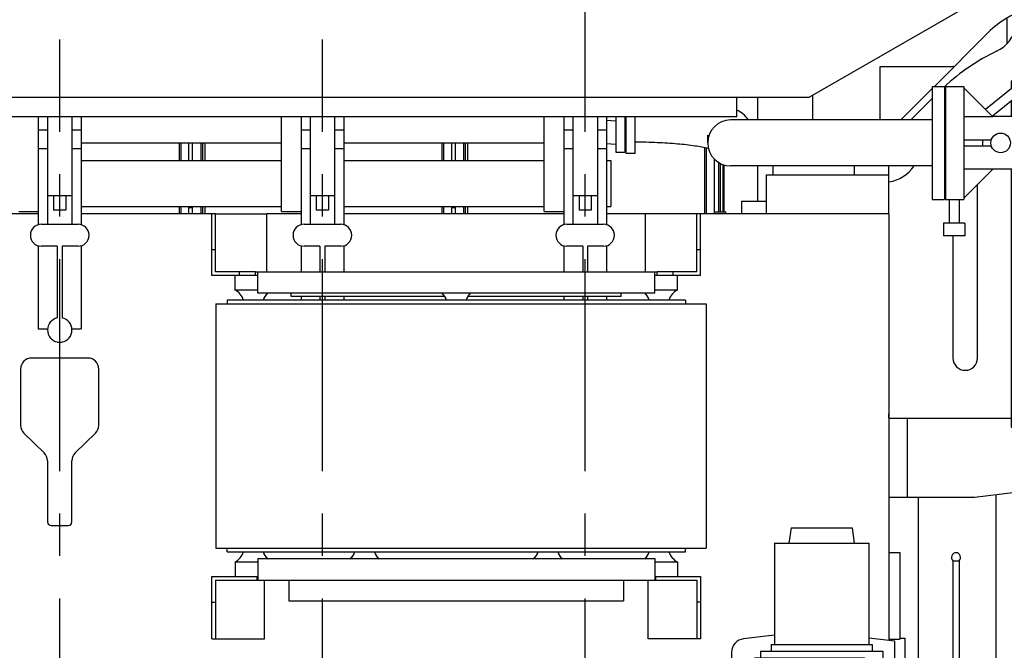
# Model space of a CAD drawing. Header units: millimetres. Extents: x 0 to 841, y 0 to 594.
# Tile 57 of 72: x 434 to 514, y 415 to 467. Entities that reach past the tile are written whole.
import ezdxf
from ezdxf.enums import TextEntityAlignment as Align

# ---------------------------------------------------------------- set-up
doc = ezdxf.new("R2010")
doc.units = ezdxf.units.MM
doc.header["$LTSCALE"] = 46.255
doc.linetypes.add('CENTER', pattern=[0.6, 0.375, -0.075, 0.075, -0.075])
doc.layers.get('0').update_dxf_attribs({"linetype": 'CONTINUOUS'})
for name, color, linetype in [('25007_040000_TLKS_KS_V_ABL70', 7, 'CONTINUOUS'), ('25007_041000_TLKS_KS_V_ABL71', 7, 'CONTINUOUS'), ('25007_042000_TLKS_KS_TL_V_ABL86', 7, 'CONTINUOUS'), ('25007_116500_01_SIMPLE1_C_ABL110', 7, 'CONTINUOUS'), ('25007_116500_01_SIMPLE1_T1_C_PBL111', 7, 'CONTINUOUS'), ('25007_724000_05_SIMPLE1_G_ABL87', 7, 'CONTINUOUS'), ('25007_724000_05_SIMPLE1_T1_G_PBL88', 7, 'CONTINUOUS'), ('25007_724000_05_SIMPLE1_T2_G_PBL104', 7, 'CONTINUOUS'), ('25007_725900_43_SIMPLE1_T1_X_PBL108', 7, 'CONTINUOUS'), ('25007_725900_43_SIMPLE1_X_ABL107', 7, 'CONTINUOUS'), ('25007_731000_20_SIMPLE1_B_ABL72', 7, 'CONTINUOUS'), ('25007_731000_20_SIMPLE1_T1_B_PBL77', 7, 'CONTINUOUS'), ('25007_731000_20_SIMPLE1_T2_B_PBL73', 7, 'CONTINUOUS'), ('25007_731000_20_SIMPLE1_T3_B_PBL74', 7, 'CONTINUOUS'), ('25007_733000_05_SIMPLE1_A_ABL78', 7, 'CONTINUOUS'), ('25007_733000_05_SIMPLE1_T1_A_PBL79', 7, 'CONTINUOUS'), ('25007_884500_28_SIMPLE1_T1_X_PBL90', 7, 'CONTINUOUS'), ('25007_884500_28_SIMPLE1_T2_X_PBL105', 7, 'CONTINUOUS'), ('25007_884500_28_SIMPLE1_T3_X_PBL92', 7, 'CONTINUOUS'), ('25007_884500_28_SIMPLE1_X_ABL89', 7, 'CONTINUOUS'), ('25087_000000_TLKS_MARKETING_ABL1', 7, 'CONTINUOUS'), ('25087_000000_TRENNSTELLEN_TLKS_PBL67', 7, 'CONTINUOUS'), ('25087_030000_TLKS_V_ABL10', 7, 'CONTINUOUS'), ('25087_100000_TLKS_V_ABL38', 7, 'CONTINUOUS'), ('25087_111000_21_SIMPLE1_A_ABL45', 7, 'CONTINUOUS'), ('25087_111000_21_SIMPLE1_T1_A_PBL46', 7, 'CONTINUOUS'), ('25087_111000_21_SIMPLE1_T2_A_PBL112', 7, 'CONTINUOUS'), ('25087_111000_21_SIMPLE1_T2_A_PBL116', 7, 'CONTINUOUS'), ('25087_111000_21_SIMPLE1_T2_A_PBL99', 7, 'CONTINUOUS'), ('25087_171000_21_SIMPLE1_A_ABL51', 7, 'CONTINUOUS'), ('25087_171000_21_SIMPLE1_T1_A_PBL52', 7, 'CONTINUOUS'), ('25087_700000_TLKS_V_ABL54', 7, 'CONTINUOUS'), ('25087_722000_27_SIMPLE1_A_ABL55', 7, 'CONTINUOUS'), ('25087_722000_27_SIMPLE1_T1_A_PBL56', 7, 'CONTINUOUS'), ('25087_722200_12_SIMPLE1_B_ABL65', 7, 'CONTINUOUS'), ('25087_722200_12_SIMPLE1_T1_B_PBL66', 7, 'CONTINUOUS'), ('25087_800000_TLKS_V_ABL11', 7, 'CONTINUOUS'), ('25087_832000_01_SIMPLE1_B_ABL63', 7, 'CONTINUOUS'), ('25087_832000_01_SIMPLE1_T1_B_PBL64', 7, 'CONTINUOUS'), ('25087_833000_20_SIMPLE1_T5_X_PBL106', 7, 'CONTINUOUS'), ('25087_833000_20_SIMPLE1_T6_X_PBL109', 7, 'CONTINUOUS'), ('25087_833000_20_SIMPLE1_X_ABL12', 7, 'CONTINUOUS'), ('new_view_1_VBL0', 7, 'CONTINUOUS')]:
    doc.layers.add(name, color=color, linetype=linetype)
doc.styles.get("Standard").update_dxf_attribs({"font": 'txt', "width": 0.6})
doc.dimstyles.new('DIMSTYLE_2', dxfattribs={"dimtxt": 3.5, "dimasz": 3.5, "dimexe": 1.8, "dimexo": 0, "dimgap": 0.875, "dimtad": 1, "dimdec": 0, "dimlfac": 20, "dimdsep": 46, "dimtxsty": 'Standard', "dimblk": '_FILLED', "dimblk1": '_FILLED', "dimblk2": '_FILLED', "dimcen": 0.09, "dimadec": 0, "dimazin": 0, "dimtp": 2, "dimtm": 2, "dimtfac": 1, "dimtdec": 0, "dimtofl": 0, "dimtmove": 0, "dimatfit": 3, "dimldrblk": '_FILLED', "dimfxl": 1, "dimtolj": 1, "dimarcsym": 0})
doc.dimstyles.new('DIMSTYLE_3', dxfattribs={"dimtxt": 3.5, "dimasz": 3.5, "dimexe": 1.8, "dimexo": 0, "dimgap": 0.875, "dimtad": 1, "dimlfac": 20, "dimdsep": 46, "dimtxsty": 'Standard', "dimblk": '_FILLED', "dimblk1": '_FILLED', "dimblk2": '_FILLED', "dimcen": 0.09, "dimadec": 0, "dimazin": 0, "dimtp": 1.2, "dimtm": 1.2, "dimtfac": 1, "dimtofl": 0, "dimtmove": 0, "dimatfit": 3, "dimldrblk": '_FILLED', "dimfxl": 1, "dimtolj": 1, "dimarcsym": 0})

# ---------------------------------------------------------------- blocks, each defined once
blk = doc.blocks.new('_FILLED')
at = {"color": 0, "linetype": 'ByBlock'}
blk.add_solid([(0, 0), (-1, 0.167), (-1, -0.167)], dxfattribs=at)
blk = doc.blocks.new('*D6')
at = {"color": 2, "linetype": 'Continuous'}
for p, q in [((480, 465), (480, 540.692)), ((568.4, 528.9), (568.4, 540.692)), ((480, 538.892), (524.2, 538.892)), ((568.4, 538.892), (524.2, 538.892))]:
    blk.add_line(p, q, dxfattribs=at)
at = {"color": 2, "linetype": 'Continuous', "xscale": 3.5, "yscale": 3.5, "zscale": 3.5, "rotation": 180}
blk.add_blockref('_FILLED', (480, 538.892), dxfattribs=at)
at = {"color": 2, "linetype": 'Continuous', "xscale": 3.5, "yscale": 3.5, "zscale": 3.5}
blk.add_blockref('_FILLED', (568.4, 538.892), dxfattribs=at)
at = {"color": 2, "linetype": 'Continuous', "width": 0.636905}
blk.add_text('1768', height=3.5, dxfattribs=at).set_placement((524.2, 539.767), align=Align.CENTER)
blk = doc.blocks.new('*D7')
at = {"color": 2, "linetype": 'Continuous'}
for p, q in [((587.285, 528.892), (599.085, 528.892)), ((597.285, 528.892), (597.285, 464.446)), ((597.285, 400), (597.285, 464.446)), ((452.057, 400), (599.085, 400))]:
    blk.add_line(p, q, dxfattribs=at)
at = {"color": 2, "linetype": 'Continuous', "xscale": 3.5, "yscale": 3.5, "zscale": 3.5}
for p, rotation in [((597.285, 528.892), 90), ((597.285, 400), 270)]:
    blk.add_blockref('_FILLED', p, dxfattribs=dict(at, rotation=rotation))
at = {"color": 2, "linetype": 'Continuous', "width": 0.672619}
blk.add_text('2578', height=3.5, rotation=90, dxfattribs=at).set_placement((596.41, 464.446), align=Align.CENTER)
blk = doc.blocks.new('25087_833000_20_SIMPLE1_T5_X_PBL106', base_point=(523.3, 454.875))
at = {"layer": '25087_833000_20_SIMPLE1_T5_X_PBL106', "color": 7, "linetype": 'Continuous'}
for p, q in [((509.5, 461.175), (511, 461.175)), ((509.5, 461.175), (509.5, 451.925)), ((511, 461.175), (511, 451.925)), ((513.365, 458.685), (511, 461.059)), ((513.365, 458.685), (511, 458.685)), ((525.011, 458.7), (513.351, 458.7)), ((534.551, 454.061), (527.839, 457.942)), ((511, 456.8), (513.24, 456.8)), ((511, 456.3), (513.24, 456.3)), ((512.55, 456.3), (512.55, 456.8)), ((536.347, 455.825), (531.5, 455.825)), ((533.225, 455.708), (533.725, 455.708)), ((533.225, 455.708), (533.225, 454.828)), ((533.725, 455.708), (533.725, 454.539)), ((537.1, 449.328), (537.1, 455.072)), ((513.365, 454.415), (511, 454.415)), ((511, 452.041), (513.365, 454.415)), ((525.011, 454.4), (513.351, 454.4)), ((532.399, 450.339), (525.687, 454.219)), ((535.61, 452.45), (536.725, 452.45)), ((536.725, 451.95), (536.725, 452.45)), ((509.5, 451.925), (511, 451.925)), ((529.85, 451.812), (529.85, 449.328)), ((535.61, 451.95), (536.725, 451.95)), ((533.225, 450.065), (533.225, 448.692)), ((533.725, 450.065), (533.725, 448.692)), ((530.603, 448.575), (536.347, 448.575)), ((533.225, 448.692), (533.725, 448.692))]:
    blk.add_line(p, q, dxfattribs=at)
for centre in [(514, 456.55), (517.5, 456.55)]:
    blk.add_circle(centre, 0.8, dxfattribs=at)
for centre, radius, start, end in [((525.011, 453.05), 5.65, 59.96895, 90), ((533.475, 452.2), 4.625, 38.39167, 51.60833), ((525.011, 453.05), 1.35, 59.96895, 90), ((533.475, 452.2), 2.15, 239.96895, 59.96895), ((533.475, 452.2), 4.625, 218.39167, 231.60833), ((533.475, 452.2), 4.625, 308.39167, 321.60833)]:
    blk.add_arc(centre, radius, start, end, dxfattribs=at)
blk = doc.blocks.new('25087_833000_20_SIMPLE1_T6_X_PBL109', base_point=(496.375, 456.55))
at = {"layer": '25087_833000_20_SIMPLE1_T6_X_PBL109', "color": 7, "linetype": 'Continuous'}
for p, q in [((508.4, 461.175), (509.4, 461.175)), ((508.4, 461.175), (508.4, 451.925)), ((509.4, 461.175), (509.4, 451.925)), ((483.35, 455.68), (483.35, 458.689)), ((484.1, 455.68), (484.1, 458.689)), ((492.411, 459.232), (492.408, 459.233)), ((508.4, 458.425), (491.9, 458.425)), ((490.025, 456.55), (490.025, 457.186)), ((484.1, 455.68), (483.35, 455.68)), ((508.4, 454.675), (491.9, 454.675)), ((508.4, 451.925), (509.4, 451.925))]:
    blk.add_line(p, q, dxfattribs=at)
blk.add_arc((491.9, 456.55), 1.875, 90, 270, dxfattribs=at)
for points, knots in [([(493.371, 458.427), (493.24, 458.61), (492.942, 458.916), (492.584, 459.141), (492.411, 459.232)], [0, 0, 0, 0, 0.536373, 1, 1, 1, 1]), ([(490.096, 456.089), (489.737, 456.176), (488.895, 456.322), (487.492, 456.478), (485.854, 456.581), (484.698, 456.607), (484.1, 456.61)], [0, 0, 0, 0, 0.183923, 0.424529, 0.70246, 1, 1, 1, 1])]:
    blk.add_open_spline(points, degree=3, knots=knots, dxfattribs=at)
blk = doc.blocks.new('25087_833000_20_SIMPLE1_X_ABL12', base_point=(409.7, 436.858))
at = {"layer": '25087_833000_20_SIMPLE1_T5_X_PBL106'}
blk.add_blockref('25087_833000_20_SIMPLE1_T5_X_PBL106', (523.3, 454.875), dxfattribs=at)
at = {"layer": '25087_833000_20_SIMPLE1_T6_X_PBL109'}
blk.add_blockref('25087_833000_20_SIMPLE1_T6_X_PBL109', (496.375, 456.55), dxfattribs=at)
blk = doc.blocks.new('25087_832000_01_SIMPLE1_T1_B_PBL64', base_point=(401.812, 454.821))
at = {"layer": '25087_832000_01_SIMPLE1_T1_B_PBL64', "color": 7, "linetype": 'Continuous'}
for p, q in [((455.15, 450.953), (455.15, 458.689)), ((476.65, 450.953), (476.65, 458.689)), ((482.5, 458.689), (482.5, 455.8)), ((483.25, 458.689), (483.25, 455.8)), ((438.75, 456.55), (455.15, 456.55)), ((460.25, 456.55), (476.65, 456.55)), ((481.75, 456.514), (482.5, 456.436)), ((482.5, 455.8), (483.25, 455.8)), ((438.75, 455.105), (455.15, 455.105)), ((460.25, 455.105), (476.65, 455.105)), ((481.75, 455.105), (482.1, 455.105)), ((482.1, 455.105), (482.1, 451.355)), ((438.75, 451.355), (455.15, 451.355)), ((460.25, 451.355), (476.65, 451.355)), ((481.75, 451.355), (482.1, 451.355)), ((433.65, 450.953), (435.25, 450.953)), ((455.15, 450.953), (456.75, 450.953)), ((476.65, 450.953), (478.25, 450.953))]:
    blk.add_line(p, q, dxfattribs=at)
at = {"layer": '25087_832000_01_SIMPLE1_T1_B_PBL64', "color": 6, "linetype": 'Continuous'}
for p, q in [((482.5, 458.326), (481.75, 458.394)), ((481.75, 456.514), (482.5, 456.436))]:
    blk.add_line(p, q, dxfattribs=at)
blk = doc.blocks.new('25087_832000_01_SIMPLE1_B_ABL63', base_point=(401.812, 454.821))
at = {"layer": '25087_832000_01_SIMPLE1_T1_B_PBL64'}
blk.add_blockref('25087_832000_01_SIMPLE1_T1_B_PBL64', (401.812, 454.821), dxfattribs=at)
blk = doc.blocks.new('25087_800000_TLKS_V_ABL11', base_point=(409.7, 436.858))
at = {"layer": '25087_832000_01_SIMPLE1_B_ABL63'}
blk.add_blockref('25087_832000_01_SIMPLE1_B_ABL63', (401.812, 454.821), dxfattribs=at)
at = {"layer": '25087_833000_20_SIMPLE1_X_ABL12'}
blk.add_blockref('25087_833000_20_SIMPLE1_X_ABL12', (409.7, 436.858), dxfattribs=at)
blk = doc.blocks.new('25087_111000_21_SIMPLE1_T1_A_PBL46', base_point=(401.625, 413.875))
at = {"layer": '25087_111000_21_SIMPLE1_T1_A_PBL46', "color": 7, "linetype": 'Continuous'}
for p, q in [((435.25, 450.75), (417.25, 450.75)), ((449.45, 450.75), (438.75, 450.75)), ((456.75, 450.75), (453.95, 450.75)), ((478.25, 450.75), (460.25, 450.75)), ((484.95, 450.75), (481.75, 450.75)), ((504.85, 450.75), (489.45, 450.75)), ((504.85, 450.75), (504.85, 415.859)), ((439.3, 438.95), (434.7, 438.95)), ((433.8, 438.05), (433.8, 433.45)), ((440.2, 433.45), (440.2, 438.05)), ((434.073, 432.805), (435.727, 431.195)), ((438.273, 431.195), (439.927, 432.805)), ((436, 430.55), (436, 425.55)), ((438, 425.55), (438, 430.55)), ((436.3, 425.25), (437.7, 425.25)), ((504.85, 423.05), (505.75, 423.05)), ((505.75, 423.05), (505.75, 415.95)), ((504.85, 415.95), (505.75, 415.95))]:
    blk.add_line(p, q, dxfattribs=at)
for centre, radius, start, end in [((434.7, 438.05), 0.9, 90, 180), ((439.3, 438.05), 0.9, 0, 90), ((434.7, 433.45), 0.9, 180, 225.79566), ((439.3, 433.45), 0.9, 314.20434, 360), ((435.1, 430.55), 0.9, 0, 45.79566), ((438.9, 430.55), 0.9, 134.20434, 180), ((436.3, 425.55), 0.3, 180, 270), ((437.7, 425.55), 0.3, 270, 360)]:
    blk.add_arc(centre, radius, start, end, dxfattribs=at)
blk = doc.blocks.new('25087_111000_21_SIMPLE1_T2_A_PBL99', base_point=(436.95, 453.65))
at = {"layer": '25087_111000_21_SIMPLE1_T2_A_PBL99', "color": 7, "linetype": 'Continuous'}
for p, q in [((426.35, 456.55), (426.35, 455.105)), ((427.064, 455.105), (427.064, 456.55)), ((427.205, 455.105), (427.205, 456.55)), ((427.399, 455.105), (427.399, 456.55)), ((446.796, 455.105), (446.796, 456.55)), ((446.936, 455.105), (446.936, 456.55)), ((447.55, 456.55), (447.55, 455.105)), ((426.35, 451.355), (426.35, 450.75)), ((427.064, 450.75), (427.064, 451.355)), ((427.205, 450.75), (427.205, 451.355)), ((427.399, 450.75), (427.399, 451.355)), ((446.796, 450.75), (446.796, 451.355)), ((446.936, 450.75), (446.936, 451.355)), ((447.55, 451.355), (447.55, 450.75))]:
    blk.add_line(p, q, dxfattribs=at)
blk = doc.blocks.new('25087_111000_21_SIMPLE1_T2_A_PBL112', base_point=(458.45, 453.65))
at = {"layer": '25087_111000_21_SIMPLE1_T2_A_PBL112', "color": 7, "linetype": 'Continuous'}
for p, q in [((447.85, 456.55), (447.85, 455.105)), ((448.564, 455.105), (448.564, 456.55)), ((448.705, 455.105), (448.705, 456.55)), ((448.899, 455.105), (448.899, 456.55)), ((468.296, 455.105), (468.296, 456.55)), ((468.436, 455.105), (468.436, 456.55)), ((469.05, 456.55), (469.05, 455.105)), ((447.85, 451.355), (447.85, 450.75)), ((448.564, 450.75), (448.564, 451.355)), ((448.705, 450.75), (448.705, 451.355)), ((448.899, 450.75), (448.899, 451.355)), ((468.296, 450.75), (468.296, 451.355)), ((468.436, 450.75), (468.436, 451.355)), ((469.05, 451.355), (469.05, 450.75))]:
    blk.add_line(p, q, dxfattribs=at)
blk = doc.blocks.new('25087_111000_21_SIMPLE1_T2_A_PBL116', base_point=(479.95, 453.65))
at = {"layer": '25087_111000_21_SIMPLE1_T2_A_PBL116', "color": 7, "linetype": 'Continuous'}
for p, q in [((469.35, 456.55), (469.35, 455.105)), ((470.064, 455.105), (470.064, 456.55)), ((470.205, 455.105), (470.205, 456.55)), ((470.399, 455.105), (470.399, 456.55)), ((489.796, 450.75), (489.796, 456.154)), ((489.936, 450.75), (489.936, 456.125)), ((490.55, 455.249), (490.55, 450.75)), ((469.35, 451.355), (469.35, 450.75)), ((470.064, 450.75), (470.064, 451.355)), ((470.205, 450.75), (470.205, 451.355)), ((470.399, 450.75), (470.399, 451.355))]:
    blk.add_line(p, q, dxfattribs=at)
blk = doc.blocks.new('25087_111000_21_SIMPLE1_A_ABL45', base_point=(401.625, 417.844))
at = {"layer": '25087_111000_21_SIMPLE1_T1_A_PBL46'}
blk.add_blockref('25087_111000_21_SIMPLE1_T1_A_PBL46', (401.625, 413.875), dxfattribs=at)
at = {"layer": '25087_111000_21_SIMPLE1_T2_A_PBL112'}
blk.add_blockref('25087_111000_21_SIMPLE1_T2_A_PBL112', (458.45, 453.65), dxfattribs=at)
at = {"layer": '25087_111000_21_SIMPLE1_T2_A_PBL116'}
blk.add_blockref('25087_111000_21_SIMPLE1_T2_A_PBL116', (479.95, 453.65), dxfattribs=at)
at = {"layer": '25087_111000_21_SIMPLE1_T2_A_PBL99'}
blk.add_blockref('25087_111000_21_SIMPLE1_T2_A_PBL99', (436.95, 453.65), dxfattribs=at)
blk = doc.blocks.new('25087_171000_21_SIMPLE1_T1_A_PBL52', base_point=(402.625, 463.863))
at = {"layer": '25087_171000_21_SIMPLE1_T1_A_PBL52', "color": 7, "linetype": 'Continuous'}
for p, q in [((490.925, 450.9), (490.925, 454.953)), ((491.075, 450.9), (491.075, 454.871)), ((491.275, 454.783), (491.275, 450.948)), ((491.35, 454.762), (491.35, 450.9)), ((447.85, 451.25), (447.55, 451.25)), ((469.35, 451.25), (469.05, 451.25)), ((490.55, 450.9), (491.5, 450.9)), ((491.35, 451.203), (491.275, 451.203)), ((491.35, 450.948), (491.275, 450.948)), ((491.5, 450.75), (491.5, 450.9))]:
    blk.add_line(p, q, dxfattribs=at)
blk = doc.blocks.new('25087_171000_21_SIMPLE1_A_ABL51', base_point=(402.625, 463.8625))
at = {"layer": '25087_171000_21_SIMPLE1_T1_A_PBL52'}
blk.add_blockref('25087_171000_21_SIMPLE1_T1_A_PBL52', (402.625, 463.8625), dxfattribs=at)
blk = doc.blocks.new('25087_100000_TLKS_V_ABL38', base_point=(401.125, 408.663))
at = {"layer": '25087_111000_21_SIMPLE1_A_ABL45'}
blk.add_blockref('25087_111000_21_SIMPLE1_A_ABL45', (401.625, 417.844), dxfattribs=at)
at = {"layer": '25087_171000_21_SIMPLE1_A_ABL51'}
blk.add_blockref('25087_171000_21_SIMPLE1_A_ABL51', (402.625, 463.863), dxfattribs=at)
blk = doc.blocks.new('25087_722000_27_SIMPLE1_T1_A_PBL56', base_point=(441.883, 489.359))
at = {"layer": '25087_722000_27_SIMPLE1_T1_A_PBL56', "color": 7, "linetype": 'Continuous'}
for p, q in [((512.156, 468.25), (498.3, 460.25)), ((498.3, 460.25), (317.185, 460.25)), ((492.408, 458.689), (492.408, 460.25)), ((492.408, 458.689), (317.185, 458.689))]:
    blk.add_line(p, q, dxfattribs=at)
blk = doc.blocks.new('25087_722000_27_SIMPLE1_A_ABL55', base_point=(441.883, 489.359))
at = {"layer": '25087_722000_27_SIMPLE1_T1_A_PBL56'}
blk.add_blockref('25087_722000_27_SIMPLE1_T1_A_PBL56', (441.883, 489.359), dxfattribs=at)
blk = doc.blocks.new('25087_722200_12_SIMPLE1_T1_B_PBL66', base_point=(404.75, 449.469))
at = {"layer": '25087_722200_12_SIMPLE1_T1_B_PBL66', "color": 7, "linetype": 'Continuous'}
for p, q in [((435.25, 458.689), (435.25, 449.865)), ((436, 458.689), (436, 449.9)), ((438, 458.689), (438, 449.9)), ((438.75, 458.689), (438.75, 449.865)), ((456.75, 458.689), (456.75, 449.865)), ((457.5, 458.689), (457.5, 449.9)), ((459.5, 458.689), (459.5, 449.9)), ((460.25, 458.689), (460.25, 449.865)), ((478.25, 458.689), (478.25, 449.865)), ((479, 458.689), (479, 449.9)), ((481, 458.689), (481, 449.9)), ((481.75, 458.689), (481.75, 449.865)), ((435.25, 457.63), (436, 457.63)), ((438, 457.63), (438.75, 457.63)), ((456.75, 457.63), (457.5, 457.63)), ((459.5, 457.63), (460.25, 457.63)), ((478.25, 457.63), (479, 457.63)), ((481, 457.63), (481.75, 457.63)), ((435.25, 456.08), (436, 456.08)), ((438, 456.08), (438.75, 456.08)), ((456.75, 456.08), (457.5, 456.08)), ((459.5, 456.08), (460.25, 456.08)), ((478.25, 456.08), (479, 456.08)), ((481, 456.08), (481.75, 456.08)), ((436, 452.25), (438, 452.25)), ((436.5, 452.25), (436.5, 451.05)), ((437.5, 452.25), (437.5, 451.05)), ((457.5, 452.25), (459.5, 452.25)), ((458, 452.25), (458, 451.05)), ((459, 452.25), (459, 451.05)), ((479, 452.25), (481, 452.25)), ((479.5, 452.25), (479.5, 451.05)), ((480.5, 452.25), (480.5, 451.05)), ((437.5, 451.05), (436.5, 451.05)), ((459, 451.05), (458, 451.05)), ((480.5, 451.05), (479.5, 451.05)), ((435.5, 449.9), (438.5, 449.9)), ((457, 449.9), (460, 449.9)), ((478.5, 449.9), (481.5, 449.9)), ((435.25, 448.135), (435.25, 441.33)), ((436.8, 448.1), (435.5, 448.1)), ((436.8, 448.1), (436.8, 442.23)), ((437.2, 448.1), (437.2, 442.23)), ((438.5, 448.1), (437.2, 448.1)), ((438.75, 448.135), (438.75, 441.33)), ((456.75, 448.135), (456.75, 446)), ((458.3, 448.1), (457, 448.1)), ((458.3, 448.1), (458.3, 446)), ((460, 448.1), (458.7, 448.1)), ((458.7, 448.1), (458.7, 446)), ((460.25, 448.135), (460.25, 446)), ((478.25, 448.135), (478.25, 446)), ((479.8, 448.1), (478.5, 448.1)), ((479.8, 448.1), (479.8, 446)), ((481.5, 448.1), (480.2, 448.1)), ((480.2, 448.1), (480.2, 446)), ((481.75, 448.135), (481.75, 446)), ((456.75, 444), (456.75, 443.7)), ((458.3, 444), (458.3, 443.7)), ((458.7, 444), (458.7, 443.7)), ((460.25, 444), (460.25, 443.7)), ((478.25, 444), (478.25, 443.7)), ((479.8, 444), (479.8, 443.7)), ((480.2, 444), (480.2, 443.7)), ((481.75, 444), (481.75, 443.7)), ((435.25, 441.33), (436.003, 441.33)), ((437.997, 441.33), (438.75, 441.33)), ((436.8, 440.27), (436.8, 440.25)), ((436.8, 440.25), (437.2, 440.25)), ((437.2, 440.27), (437.2, 440.25))]:
    blk.add_line(p, q, dxfattribs=at)
for centre, radius, start, end in [((435.5, 449), 0.9, 90, 270), ((438.5, 449), 0.9, 270, 90), ((457, 449), 0.9, 90, 270), ((460, 449), 0.9, 270, 90), ((478.5, 449), 0.9, 90, 270), ((481.5, 449), 0.9, 270, 90), ((437, 441.25), 1, 101.53696, 258.46304), ((437, 441.25), 1, 281.53696, 78.46304)]:
    blk.add_arc(centre, radius, start, end, dxfattribs=at)
blk = doc.blocks.new('25087_722200_12_SIMPLE1_B_ABL65', base_point=(404.75, 449.469))
at = {"layer": '25087_722200_12_SIMPLE1_T1_B_PBL66'}
blk.add_blockref('25087_722200_12_SIMPLE1_T1_B_PBL66', (404.75, 449.469), dxfattribs=at)
blk = doc.blocks.new('25087_700000_TLKS_V_ABL54', base_point=(441.883, 480.139))
at = {"layer": '25087_722000_27_SIMPLE1_A_ABL55'}
blk.add_blockref('25087_722000_27_SIMPLE1_A_ABL55', (441.883, 489.359), dxfattribs=at)
at = {"layer": '25087_722200_12_SIMPLE1_B_ABL65'}
blk.add_blockref('25087_722200_12_SIMPLE1_B_ABL65', (404.75, 449.469), dxfattribs=at)
blk = doc.blocks.new('25087_030000_TLKS_V_ABL10', base_point=(421.575225, 430.1891))
at = {"layer": '25087_100000_TLKS_V_ABL38'}
blk.add_blockref('25087_100000_TLKS_V_ABL38', (401.125, 408.6625), dxfattribs=at)
at = {"layer": '25087_700000_TLKS_V_ABL54'}
blk.add_blockref('25087_700000_TLKS_V_ABL54', (441.882725, 480.1391), dxfattribs=at)
at = {"layer": '25087_800000_TLKS_V_ABL11'}
blk.add_blockref('25087_800000_TLKS_V_ABL11', (409.7, 436.8575), dxfattribs=at)
blk = doc.blocks.new('25007_731000_20_SIMPLE1_T2_B_PBL73', base_point=(510.425, 397.63))
at = {"layer": '25007_731000_20_SIMPLE1_T2_B_PBL73', "color": 7, "linetype": 'Continuous'}
for p, q in [((507.25, 427.55), (507.25, 410.48)), ((513.6, 427.76), (513.6, 367.5)), ((507.25, 400.875), (507.25, 367.5)), ((513.6, 367.5), (507.25, 367.5))]:
    blk.add_line(p, q, dxfattribs=at)
blk = doc.blocks.new('25007_731000_20_SIMPLE1_T3_B_PBL74', base_point=(510.425, 397.63))
at = {"layer": '25007_731000_20_SIMPLE1_T3_B_PBL74', "color": 7, "linetype": 'Continuous'}
for p, q in [((507.25, 427.55), (507.25, 410.48)), ((513.6, 427.76), (513.6, 367.5)), ((507.25, 400.875), (507.25, 367.5)), ((513.6, 367.5), (507.25, 367.5))]:
    blk.add_line(p, q, dxfattribs=at)
blk = doc.blocks.new('25007_731000_20_SIMPLE1_T1_B_PBL77', base_point=(506.05, 396.525))
at = {"layer": '25007_731000_20_SIMPLE1_T1_B_PBL77', "color": 7, "linetype": 'Continuous'}
for p, q in [((505.75, 416.05), (506.15, 416.05)), ((506.15, 416.05), (506.15, 409.375)), ((507.25, 413.15), (506.15, 414.25)), ((506.15, 400.875), (506.15, 378.412)), ((507.25, 386.85), (506.15, 385.75)), ((504.85, 378.412), (506.15, 378.412)), ((506.15, 378.412), (506.15, 378.25)), ((506.15, 378.25), (506.85, 378.25)), ((506.85, 378.25), (506.85, 377)), ((506.85, 377), (504.85, 377))]:
    blk.add_line(p, q, dxfattribs=at)
blk = doc.blocks.new('25007_731000_20_SIMPLE1_B_ABL72', base_point=(509.225, 397.63))
at = {"layer": '25007_731000_20_SIMPLE1_T1_B_PBL77'}
blk.add_blockref('25007_731000_20_SIMPLE1_T1_B_PBL77', (506.05, 396.525), dxfattribs=at)
at = {"layer": '25007_731000_20_SIMPLE1_T2_B_PBL73'}
blk.add_blockref('25007_731000_20_SIMPLE1_T2_B_PBL73', (510.425, 397.63), dxfattribs=at)
at = {"layer": '25007_731000_20_SIMPLE1_T3_B_PBL74'}
blk.add_blockref('25007_731000_20_SIMPLE1_T3_B_PBL74', (510.425, 397.63), dxfattribs=at)
blk = doc.blocks.new('25007_733000_05_SIMPLE1_T1_A_PBL79', base_point=(502.5, 409.354))
at = {"layer": '25007_733000_05_SIMPLE1_T1_A_PBL79', "color": 7, "linetype": 'Continuous'}
for p, q in [((496.85, 425.075), (496.674, 423.825)), ((496.85, 425.075), (501.85, 425.075)), ((501.85, 425.075), (502.026, 423.825)), ((495.5, 423.825), (503.2, 423.825)), ((495.5, 423.825), (495.5, 415.525)), ((503.2, 423.825), (503.2, 415.525)), ((510.1, 422.375), (510.6, 422.375)), ((510.1, 422.375), (510.1, 410.321)), ((510.6, 422.375), (510.6, 410.396)), ((495.5, 416.294), (492.967, 415.992)), ((505.35, 415.8), (503.2, 416.056)), ((505.35, 413.755), (505.35, 415.8)), ((494.35, 414.975), (504.35, 414.975)), ((494.35, 414.975), (494.35, 414.425)), ((495.225, 415.525), (503.475, 415.525)), ((495.225, 415.525), (495.225, 414.975)), ((503.475, 415.525), (503.475, 414.975)), ((504.35, 414.975), (504.35, 413.925)), ((491.975, 414.875), (491.975, 395.375)), ((493.85, 414.425), (502.85, 414.425)), ((493.85, 414.425), (493.85, 410.375)), ((502.85, 414.425), (502.85, 410.375)), ((504.35, 413.925), (502.85, 413.925)), ((504.725, 413.755), (505.35, 413.755)), ((504.725, 409.375), (504.725, 413.755)), ((512.65, 410.126), (512.65, 411.831)), ((512.65, 410.126), (512.65, 411.831)), ((512.9, 410.126), (512.9, 411.831)), ((512.9, 410.126), (512.9, 411.831)), ((510.6, 410.521), (510.9, 410.971)), ((510.9, 410.721), (510.9, 410.971)), ((502.85, 410.375), (493.85, 410.375)), ((494.85, 410.375), (494.85, 397.875)), ((501.85, 410.375), (501.85, 406.719)), ((502.85, 410.375), (502.85, 398.675)), ((506.85, 410.48), (509.35, 410.48)), ((506.85, 410.48), (506.85, 408.373)), ((506.85, 410.23), (508.05, 410.23)), ((508.05, 410.446), (510.1, 410.446)), ((508.05, 409.98), (508.05, 410.446)), ((510.55, 410.196), (508.05, 410.196)), ((509.35, 410.48), (509.35, 410.446)), ((510.9, 410.721), (510.55, 410.196)), ((510.55, 410.196), (510.55, 410.246)), ((511.236, 410.36), (511.361, 410.547)), ((511.453, 410.252), (511.236, 410.36)), ((511.361, 410.547), (511.361, 410.797)), ((511.361, 410.547), (511.453, 410.502)), ((511.453, 410.502), (511.56, 410.663)), ((511.453, 410.252), (511.453, 410.502)), ((511.56, 410.413), (511.453, 410.252)), ((511.56, 410.413), (511.56, 410.663)), ((512.536, 410.251), (512.036, 409.818)), ((512.65, 410.251), (512.536, 410.251)), ((512.536, 410.251), (512.536, 410.001)), ((513.004, 410.251), (512.9, 410.251)), ((513.004, 406.754), (513.004, 410.251)), ((494.85, 409.325), (493.85, 408.981)), ((502.85, 409.936), (504.725, 409.936)), ((506.85, 409.375), (502.85, 409.375)), ((506.85, 409.98), (509.35, 409.98)), ((506.85, 409.73), (509.35, 409.73)), ((509.35, 409.98), (509.35, 409.73)), ((509.35, 409.73), (509.35, 408.373)), ((512.536, 410.001), (511.786, 409.352)), ((511.786, 409.568), (512.036, 409.568)), ((511.786, 409.352), (511.786, 409.568)), ((512.036, 409.568), (512.036, 409.818)), ((512.036, 409.352), (512.139, 409.352)), ((512.139, 409.352), (512.316, 409.505)), ((513.004, 410.001), (512.536, 410.001)), ((493.85, 408.981), (493.85, 401.269)), ((509.35, 408.681), (511.575, 408.681)), ((511.575, 408.789), (511.825, 408.789)), ((511.575, 408.681), (511.575, 408.789)), ((511.6, 408.789), (511.6, 400.875)), ((512.139, 408.519), (511.6, 408.519)), ((512.139, 408.519), (512.139, 408.269)), ((506.85, 408.373), (509.35, 408.373)), ((512.139, 408.269), (511.6, 408.269)), ((511.6, 407.836), (512.65, 407.836)), ((512.3, 407.836), (512.3, 402.41)), ((512.65, 407.836), (512.65, 406.754)), ((512.3, 407.274), (512.65, 407.274)), ((512.3, 406.874), (512.65, 406.874)), ((512.65, 406.754), (513.004, 406.754)), ((501.85, 403.531), (501.85, 397.875)), ((511.6, 402.41), (512.3, 402.41)), ((494.85, 400.925), (493.85, 401.269)), ((511.6, 400.875), (502.85, 400.875)), ((504.725, 396.495), (504.725, 400.875)), ((502.85, 400.314), (504.725, 400.314)), ((501.85, 398.675), (502.85, 398.675)), ((494.85, 397.875), (501.85, 397.875)), ((496.6, 397.875), (496.6, 397.005)), ((500.1, 397.875), (500.1, 397.005)), ((496.6, 397.005), (500.1, 397.005)), ((497.3, 397.005), (497.3, 395.755)), ((499.4, 397.005), (499.4, 395.755)), ((505.35, 396.495), (504.725, 396.495)), ((505.35, 394.45), (505.35, 396.495)), ((497.3, 395.755), (495.626, 395.275)), ((497.3, 395.755), (499.4, 395.755)), ((499.4, 395.755), (501.074, 395.275)), ((502.7, 395.275), (494, 395.275)), ((492.967, 394.258), (493.519, 394.192)), ((503.181, 394.192), (505.35, 394.45)), ((502.7, 393.975), (494, 393.975)), ((495.343, 393.975), (498.217, 393.633)), ((498.483, 393.633), (501.357, 393.975))]:
    blk.add_line(p, q, dxfattribs=at)
blk.add_circle((512.775, 412.046), 0.25, dxfattribs=at)
for centre, radius, start, end in [((510.35, 422.655), 0.375, 311.81031, 228.18969), ((493.1, 414.875), 1.125, 96.78897, 180), ((493.1, 395.375), 1.125, 180, 263.21103), ((494, 394.625), 0.65, 90, 270), ((502.7, 394.625), 0.65, 270, 90), ((498.35, 394.75), 1.125, 263.21103, 276.78897)]:
    blk.add_arc(centre, radius, start, end, dxfattribs=at)
blk.add_ellipse((510.35, 410.021), major_axis=(0.243, 0.394), ratio=0.145898, start_param=-0.875325, end_param=-0.231825, dxfattribs=at)
for points, knots in [([(510.9, 410.971), (510.941, 410.963), (511.101, 410.922), (511.254, 410.858), (511.361, 410.797)], [0, 0, 0, 0, 0.253178, 1, 1, 1, 1]), ([(510.35, 410.196), (510.318, 410.196), (510.256, 410.203), (510.165, 410.229), (510.1, 410.283), (510.1, 410.321)], [0, 0, 0, 0, 0.324331, 0.612802, 1, 1, 1, 1]), ([(510.55, 410.246), (510.538, 410.238), (510.475, 410.206), (510.404, 410.196), (510.35, 410.196)], [0, 0, 0, 0, 0.216549, 1, 1, 1, 1]), ([(511.361, 410.547), (511.326, 410.567), (511.18, 410.643), (511.021, 410.695), (510.9, 410.721)], [0, 0, 0, 0, 0.24719, 1, 1, 1, 1]), ([(511.56, 410.663), (511.692, 410.557), (511.915, 410.303), (512.02, 409.979), (512.036, 409.818)], [0, 0, 0, 0, 0.511084, 1, 1, 1, 1]), ([(512.036, 409.568), (512.02, 409.729), (511.915, 410.053), (511.692, 410.307), (511.56, 410.413)], [0, 0, 0, 0, 0.488916, 1, 1, 1, 1]), ([(511.825, 408.789), (511.854, 408.831), (511.96, 409.003), (512.021, 409.202), (512.036, 409.352)], [0, 0, 0, 0, 0.255459, 1, 1, 1, 1]), ([(512.648, 409.432), (512.496, 409.328), (512.238, 409.058), (512.139, 408.694), (512.139, 408.519)], [0, 0, 0, 0, 0.513228, 1, 1, 1, 1]), ([(512.316, 409.505), (512.351, 409.536), (512.443, 409.577), (512.59, 409.564), (512.709, 409.484), (512.743, 409.394), (512.743, 409.352)], [0, 0, 0, 0, 0.25594, 0.518983, 0.768743, 1, 1, 1, 1]), ([(512.743, 409.352), (512.743, 409.319), (512.724, 409.252), (512.676, 409.202), (512.648, 409.182)], [0, 0, 0, 0, 0.486772, 1, 1, 1, 1]), ([(512.65, 410.126), (512.65, 410.107), (512.689, 410.074), (512.753, 410.063), (512.827, 410.063), (512.9, 410.094), (512.9, 410.126)], [0, 0, 0, 0, 0.196321, 0.422947, 0.670307, 1, 1, 1, 1]), ([(512.648, 409.182), (512.496, 409.078), (512.238, 408.808), (512.139, 408.444), (512.139, 408.269)], [0, 0, 0, 0, 0.513228, 1, 1, 1, 1])]:
    blk.add_open_spline(points, degree=3, knots=knots, dxfattribs=at)
for points in [[(512.696, 409.476), (512.682, 409.459), (512.666, 409.444), (512.648, 409.432)], [(494.85, 403.531), (494.85, 404.063), (494.861, 405.125), (494.85, 406.187), (494.85, 406.719)], [(501.85, 406.719), (501.85, 406.187), (501.839, 405.125), (501.85, 404.063), (501.85, 403.531)]]:
    blk.add_open_spline(points, degree=3, dxfattribs=at)
blk = doc.blocks.new('25007_733000_05_SIMPLE1_A_ABL78', base_point=(502.5, 409.354))
at = {"layer": '25007_733000_05_SIMPLE1_T1_A_PBL79'}
blk.add_blockref('25007_733000_05_SIMPLE1_T1_A_PBL79', (502.5, 409.354), dxfattribs=at)
blk = doc.blocks.new('25007_884500_28_SIMPLE1_T1_X_PBL90', base_point=(469.45, 419.8))
at = {"layer": '25007_884500_28_SIMPLE1_T1_X_PBL90', "color": 7, "linetype": 'Continuous'}
for p, q in [((450.7, 423.1), (450.7, 423.4)), ((450.7, 423.1), (488.2, 423.1)), ((488.2, 423.1), (488.2, 423.4)), ((451.35, 422.281), (453.2, 422.281)), ((451.35, 422.281), (451.35, 421.1)), ((453.2, 422.55), (485.7, 422.55)), ((453.2, 422.55), (453.2, 420.8)), ((485.7, 422.55), (485.7, 420.8)), ((485.7, 422.281), (487.55, 422.281)), ((487.55, 422.281), (487.55, 421.1)), ((449.45, 421.1), (453.133, 421.1)), ((449.45, 416), (449.45, 421.1)), ((449.75, 420.8), (453.133, 420.8)), ((449.75, 420.8), (449.75, 416)), ((453.133, 421.1), (453.2, 421.1)), ((453.133, 421.1), (453.133, 420.8)), ((453.133, 420.8), (485.767, 420.8)), ((453.75, 416), (453.75, 420.8)), ((455.75, 420.8), (455.75, 419.1)), ((483.15, 420.8), (483.15, 419.1)), ((485.15, 416), (485.15, 420.8)), ((485.7, 421.1), (485.767, 421.1)), ((485.767, 421.1), (489.45, 421.1)), ((485.767, 421.1), (485.767, 420.8)), ((485.767, 420.8), (489.15, 420.8)), ((489.15, 420.8), (489.15, 416)), ((489.45, 421.1), (489.45, 416)), ((449.45, 419), (449.75, 419)), ((455.75, 419.1), (483.15, 419.1)), ((489.45, 419), (489.15, 419)), ((449.45, 416), (449.75, 416)), ((449.75, 416), (453.75, 416)), ((489.15, 416), (485.15, 416)), ((489.45, 416), (489.15, 416))]:
    blk.add_line(p, q, dxfattribs=at)
for centre, start, end in [((450.636, 423.6), 298.43425, 340.53009), ((450.636, 423.6), 298.43425, 340.53009), ((455.064, 423.6), 199.46991, 226.24243), ((455.064, 423.6), 199.46991, 224.65549), ((459.736, 423.6), 313.75757, 340.53009), ((459.736, 423.6), 315.34451, 340.53009), ((464.164, 423.6), 199.46991, 226.24243), ((464.164, 423.6), 199.46991, 224.65549), ((474.736, 423.6), 313.75757, 340.53009), ((474.736, 423.6), 315.34451, 340.53009), ((479.164, 423.6), 199.46991, 226.24243), ((479.164, 423.6), 199.46991, 224.65549), ((483.836, 423.6), 313.75757, 340.53009), ((483.836, 423.6), 315.34451, 340.53009), ((488.264, 423.6), 199.46991, 241.56575), ((488.264, 423.6), 199.46991, 241.56575)]:
    blk.add_arc(centre, 1.5, start, end, dxfattribs=at)
blk = doc.blocks.new('25007_884500_28_SIMPLE1_T3_X_PBL92', base_point=(469.85, 433.4))
at = {"layer": '25007_884500_28_SIMPLE1_T3_X_PBL92', "color": 7, "linetype": 'Continuous'}
for p, q in [((449.7875, 443.4), (489.9125, 443.4)), ((449.7875, 443.4), (449.7875, 423.4)), ((489.9125, 443.4), (489.9125, 423.4)), ((449.7875, 423.4), (489.9125, 423.4))]:
    blk.add_line(p, q, dxfattribs=at)
blk = doc.blocks.new('25007_884500_28_SIMPLE1_T2_X_PBL105', base_point=(469.45, 446.975))
at = {"layer": '25007_884500_28_SIMPLE1_T2_X_PBL105', "color": 7, "linetype": 'Continuous'}
for p, q in [((449.75, 450.75), (449.45, 450.75)), ((449.45, 445.7), (449.45, 450.75)), ((449.75, 450.75), (453.95, 450.75)), ((449.75, 446), (449.75, 450.75)), ((453.95, 446), (453.95, 450.75)), ((489.45, 450.75), (484.95, 450.75)), ((484.95, 446), (484.95, 450.75)), ((489.15, 446), (489.15, 450.75)), ((489.45, 445.7), (489.45, 450.75)), ((449.75, 447.8), (449.45, 447.8)), ((489.45, 447.8), (489.15, 447.8)), ((453.009, 445.7), (449.45, 445.7)), ((453.009, 446), (449.75, 446)), ((451.35, 444.519), (451.35, 445.7)), ((451.7, 445.7), (451.7, 446)), ((453.009, 446), (485.891, 446)), ((453.009, 445.7), (453.009, 446)), ((453.2, 445.7), (453.009, 445.7)), ((453.2, 444.25), (453.2, 446)), ((485.7, 444.25), (485.7, 446)), ((485.891, 445.7), (485.7, 445.7)), ((489.15, 446), (485.891, 446)), ((485.891, 445.7), (485.891, 446)), ((489.45, 445.7), (485.891, 445.7)), ((487.2, 445.7), (487.2, 446)), ((487.55, 444.519), (487.55, 445.7)), ((453.2, 444.519), (451.35, 444.519)), ((485.7, 444.25), (453.2, 444.25)), ((455.95, 444), (455.95, 444.25)), ((468.499, 444), (455.95, 444)), ((482.95, 444), (470.401, 444)), ((482.95, 444), (482.95, 444.25)), ((487.55, 444.519), (485.7, 444.519)), ((488.2, 443.7), (450.7, 443.7)), ((450.7, 443.7), (450.7, 443.4)), ((488.2, 443.7), (488.2, 443.4))]:
    blk.add_line(p, q, dxfattribs=at)
for centre, start, end in [((450.636, 443.2), 19.46991, 61.56575), ((450.636, 443.2), 19.46991, 61.56575), ((455.064, 443.2), 133.75757, 160.53009), ((455.064, 443.2), 135.34451, 160.53009), ((467.236, 443.2), 19.46991, 46.24243), ((467.236, 443.2), 19.46991, 44.65549), ((471.664, 443.2), 133.75757, 160.53009), ((471.664, 443.2), 135.34451, 160.53009), ((483.836, 443.2), 19.46991, 46.24243), ((483.836, 443.2), 19.46991, 44.65549), ((488.264, 443.2), 118.43425, 160.53009), ((488.264, 443.2), 118.43425, 160.53009)]:
    blk.add_arc(centre, 1.5, start, end, dxfattribs=at)
blk = doc.blocks.new('25007_884500_28_SIMPLE1_X_ABL89', base_point=(469.681, 433.375))
at = {"layer": '25007_884500_28_SIMPLE1_T1_X_PBL90'}
blk.add_blockref('25007_884500_28_SIMPLE1_T1_X_PBL90', (469.45, 419.8), dxfattribs=at)
at = {"layer": '25007_884500_28_SIMPLE1_T2_X_PBL105'}
blk.add_blockref('25007_884500_28_SIMPLE1_T2_X_PBL105', (469.45, 446.975), dxfattribs=at)
at = {"layer": '25007_884500_28_SIMPLE1_T3_X_PBL92'}
blk.add_blockref('25007_884500_28_SIMPLE1_T3_X_PBL92', (469.85, 433.4), dxfattribs=at)
blk = doc.blocks.new('25007_041000_TLKS_KS_V_ABL71', base_point=(481.525, 409.125))
at = {"layer": '25007_731000_20_SIMPLE1_B_ABL72'}
blk.add_blockref('25007_731000_20_SIMPLE1_B_ABL72', (509.225, 397.63), dxfattribs=at)
at = {"layer": '25007_733000_05_SIMPLE1_A_ABL78'}
blk.add_blockref('25007_733000_05_SIMPLE1_A_ABL78', (502.5, 409.354), dxfattribs=at)
at = {"layer": '25007_884500_28_SIMPLE1_X_ABL89'}
blk.add_blockref('25007_884500_28_SIMPLE1_X_ABL89', (469.681, 433.375), dxfattribs=at)
blk = doc.blocks.new('25007_724000_05_SIMPLE1_T1_G_PBL88', base_point=(520.549, 447.9))
at = {"layer": '25007_724000_05_SIMPLE1_T1_G_PBL88', "color": 7, "linetype": 'Continuous'}
for p, q in [((515.45, 461.6), (515.45, 468.25)), ((524.4, 461.6), (524.4, 468.25)), ((544.1, 446.7), (544.1, 468.25)), ((546.247, 463.65), (546.247, 468.25)), ((514.546, 464.695), (514.546, 466.782)), ((524.4, 466.75), (544.1, 466.75)), ((526.225, 466.75), (526.225, 462.12)), ((527.225, 466.75), (527.225, 462.12)), ((541.275, 466.75), (541.275, 462.12)), ((542.275, 466.75), (542.275, 462.12)), ((515.29, 466.2), (515.45, 466.2)), ((508.579, 461.175), (512.956, 465.554)), ((544.1, 463.65), (546.247, 463.65)), ((504.138, 462.797), (510.094, 462.797)), ((504.138, 458.425), (504.138, 462.797)), ((510.241, 462.838), (510.094, 462.797)), ((526.225, 462.12), (527.225, 462.12)), ((541.275, 462.12), (542.275, 462.12)), ((505.83, 458.425), (508.4, 460.996)), ((515.611, 461.6), (514.85, 461.6)), ((514.85, 461.6), (514.85, 460.985)), ((539.1, 461.6), (516.883, 461.6)), ((539.1, 440.254), (539.1, 461.6)), ((506.662, 458.425), (508.4, 460.171)), ((514.85, 459.956), (514.85, 458.7)), ((544.7, 459.9), (544.1, 459.9)), ((544.1, 459.9), (544.7, 459.9)), ((544.7, 459.9), (544.7, 435)), ((495.387, 453.95), (495.387, 454.675)), ((502.038, 453.95), (502.038, 454.675)), ((504.85, 450.75), (504.85, 454.675)), ((494.85, 453.95), (504.85, 453.95)), ((494.85, 450.75), (494.85, 453.95)), ((514.85, 454.4), (514.85, 433.3)), ((512.1, 438.95), (512.1, 453.145)), ((510.1, 448.96), (510.1, 438.95)), ((539.1, 446.7), (544.1, 446.7)), ((504.85, 434.733), (504.882, 434.733)), ((504.85, 434.078), (504.882, 434.733)), ((544.7, 435), (540.775, 435)), ((544.3, 435), (544.3, 432.337)), ((504.85, 434.05), (514.85, 434.05)), ((506.35, 434.05), (506.35, 427.55)), ((514.85, 433.3), (517.475, 433.3)), ((521.775, 433.3), (526.975, 433.3)), ((525.5, 433.3), (525.5, 431.85)), ((531.275, 433.3), (536.475, 433.3)), ((532.75, 431.85), (532.75, 433.3)), ((543.419, 431.344), (541.718, 431.14)), ((534.69, 430.295), (533.236, 430.12)), ((524.5, 429.07), (524.25, 429.04)), ((515, 427.929), (511.85, 427.55)), ((517.467, 428.225), (516.634, 428.125)), ((506.35, 427.55), (504.85, 427.55)), ((511.85, 427.55), (506.35, 427.55))]:
    blk.add_line(p, q, dxfattribs=at)
for centre, radius, start, end in [((518.514, 459.998), 7.859, 120.3299, 135.01712), ((526.975, 423.75), 38.25, 117.1903, 117.36019), ((504.432, 456.34), 3, 278.00507, 326.4853), ((511.1, 438.95), 1, 180, 360), ((543.3, 432.337), 1, 276.853, 360), ((526.3, 431.85), 0.8, 180, 248.48216), ((531.95, 431.85), 0.8, 291.68778, 360)]:
    blk.add_arc(centre, radius, start, end, dxfattribs=at)
for centre, major_axis, ratio, start_param, end_param in [((518.547, 459.939), (-7.974, 0), 0.992058, -1.171873, -1.045095), ((512.557, 466.739), (0, 2.936), 0.946827, -2.734171, -1.755602), ((521.043, 446.982), (0, 18.76), 0.946827, 0.428759, 0.715229)]:
    blk.add_ellipse(centre, major_axis=major_axis, ratio=ratio, start_param=start_param, end_param=end_param, dxfattribs=at)
blk = doc.blocks.new('25007_724000_05_SIMPLE1_T2_G_PBL104', base_point=(526.975, 447.45))
at = {"layer": '25007_724000_05_SIMPLE1_T2_G_PBL104', "color": 7, "linetype": 'Continuous'}
for p, q in [((515.1, 461.25), (515.178, 461.25)), ((515.1, 461.187), (515.1, 461.25)), ((516.45, 461.25), (538.85, 461.25)), ((538.85, 461.25), (538.85, 440.502)), ((515.1, 458.7), (515.1, 460.158)), ((537.1, 459.5), (519.85, 459.5)), ((519.85, 459.5), (519.85, 458.7)), ((537.1, 455.072), (537.1, 459.5)), ((529.12, 457.201), (530.183, 457.201)), ((530.825, 457.648), (530.35, 457.374)), ((530.35, 457.374), (530.35, 456.826)), ((531.3, 457.374), (530.825, 457.648)), ((531.3, 456.826), (531.3, 457.374)), ((531.467, 457.201), (535.475, 457.201)), ((535.229, 455.825), (535.475, 457.201)), ((535.475, 455.825), (535.475, 457.201)), ((530.35, 456.826), (530.825, 456.552)), ((530.825, 456.552), (531.3, 456.826)), ((515.1, 433.65), (515.1, 454.4)), ((519.85, 454.4), (519.85, 449.36)), ((537.1, 445.577), (537.1, 449.328)), ((535.225, 446.33), (535.225, 448.575)), ((535.475, 446.33), (535.475, 448.575)), ((521.975, 437.699), (521.975, 439.075)), ((522.221, 439.075), (521.975, 437.699)), ((530.584, 439.096), (530.492, 439.096)), ((534.6, 438.348), (534.125, 438.074)), ((535.075, 438.074), (534.6, 438.348)), ((521.975, 437.699), (526.057, 437.699)), ((531.079, 437.699), (533.958, 437.699)), ((534.125, 438.074), (534.125, 437.526)), ((534.125, 437.526), (534.6, 437.252)), ((534.6, 437.252), (535.075, 437.526)), ((535.075, 437.526), (535.075, 438.074)), ((535.242, 437.699), (535.475, 437.699)), ((535.457, 437.801), (535.475, 437.699)), ((535.475, 437.699), (535.475, 437.784)), ((521.775, 435.4), (526.975, 435.4)), ((531.275, 435.4), (536.475, 435.4)), ((517.475, 433.65), (515.1, 433.65)), ((526.975, 433.65), (521.775, 433.65)), ((536.475, 433.65), (531.275, 433.65))]:
    blk.add_line(p, q, dxfattribs=at)
blk.add_circle((530.825, 457.1), 0.65, dxfattribs=at)
blk.add_arc((534.6, 437.8), 0.65, 69.53768, 25.46577, dxfattribs=at)
blk = doc.blocks.new('25007_724000_05_SIMPLE1_G_ABL87', base_point=(526.975, 447.45))
at = {"layer": '25007_724000_05_SIMPLE1_T1_G_PBL88'}
blk.add_blockref('25007_724000_05_SIMPLE1_T1_G_PBL88', (520.549, 447.9), dxfattribs=at)
at = {"layer": '25007_724000_05_SIMPLE1_T2_G_PBL104'}
blk.add_blockref('25007_724000_05_SIMPLE1_T2_G_PBL104', (526.975, 447.45), dxfattribs=at)
blk = doc.blocks.new('25007_725900_43_SIMPLE1_T1_X_PBL108', base_point=(514.294, 458.605))
at = {"layer": '25007_725900_43_SIMPLE1_T1_X_PBL108', "color": 7, "linetype": 'Continuous'}
for p, q in [((518.457, 468.25), (518.457, 464.505)), ((519.258, 468.25), (519.258, 464.505)), ((518.012, 463.541), (512.758, 459.294)), ((518.515, 462.919), (513.326, 458.724)), ((509.498, 452.935), (509.5, 452.935)), ((509.498, 452.135), (509.498, 452.935)), ((509.498, 452.135), (509.5, 452.135)), ((509.798, 451.925), (509.798, 449.985)), ((510.598, 451.925), (510.598, 449.985)), ((511.063, 449.985), (509.332, 449.985)), ((509.332, 449.985), (509.332, 448.96)), ((511.063, 449.985), (511.063, 448.96)), ((511.063, 448.96), (509.332, 448.96))]:
    blk.add_line(p, q, dxfattribs=at)
for points, knots in [([(518.457, 464.505), (518.457, 464.32), (518.379, 463.952), (518.15, 463.653), (518.012, 463.541)], [0, 0, 0, 0, 0.509559, 1, 1, 1, 1]), ([(519.258, 464.505), (519.258, 464.203), (519.127, 463.597), (518.746, 463.105), (518.515, 462.919)], [0, 0, 0, 0, 0.503549, 1, 1, 1, 1])]:
    blk.add_open_spline(points, degree=3, knots=knots, dxfattribs=at)
blk = doc.blocks.new('25007_725900_43_SIMPLE1_X_ABL107', base_point=(514.2945, 458.605))
at = {"layer": '25007_725900_43_SIMPLE1_T1_X_PBL108'}
blk.add_blockref('25007_725900_43_SIMPLE1_T1_X_PBL108', (514.2945, 458.605), dxfattribs=at)
blk = doc.blocks.new('25007_116500_01_SIMPLE1_T1_C_PBL111', base_point=(495.7, 455.586))
at = {"layer": '25007_116500_01_SIMPLE1_T1_C_PBL111', "color": 7, "linetype": 'Continuous'}
for p, q in [((494.099, 460.25), (494.099, 458.425)), ((498.599, 460.423), (498.599, 458.425)), ((494.099, 454.675), (494.099, 451.75)), ((494.85, 451.75), (492.8, 451.75)), ((492.8, 451.75), (492.8, 450.75))]:
    blk.add_line(p, q, dxfattribs=at)
blk = doc.blocks.new('25007_116500_01_SIMPLE1_C_ABL110', base_point=(495.7, 455.586))
at = {"layer": '25007_116500_01_SIMPLE1_T1_C_PBL111'}
blk.add_blockref('25007_116500_01_SIMPLE1_T1_C_PBL111', (495.7, 455.586), dxfattribs=at)
blk = doc.blocks.new('25007_042000_TLKS_KS_TL_V_ABL86', base_point=(533.025, 476.249))
at = {"layer": '25007_116500_01_SIMPLE1_C_ABL110'}
blk.add_blockref('25007_116500_01_SIMPLE1_C_ABL110', (495.7, 455.586), dxfattribs=at)
at = {"layer": '25007_724000_05_SIMPLE1_G_ABL87'}
blk.add_blockref('25007_724000_05_SIMPLE1_G_ABL87', (526.975, 447.45), dxfattribs=at)
at = {"layer": '25007_725900_43_SIMPLE1_X_ABL107'}
blk.add_blockref('25007_725900_43_SIMPLE1_X_ABL107', (514.294, 458.605), dxfattribs=at)
blk = doc.blocks.new('25007_040000_TLKS_KS_V_ABL70', base_point=(511.35, 443.174))
at = {"layer": '25007_041000_TLKS_KS_V_ABL71'}
blk.add_blockref('25007_041000_TLKS_KS_V_ABL71', (481.525, 409.125), dxfattribs=at)
at = {"layer": '25007_042000_TLKS_KS_TL_V_ABL86'}
blk.add_blockref('25007_042000_TLKS_KS_TL_V_ABL86', (533.025, 476.249), dxfattribs=at)
blk = doc.blocks.new('25087_000000_TLKS_MARKETING_ABL1', base_point=(423.043, 429.614))
at = {"layer": '25007_040000_TLKS_KS_V_ABL70'}
blk.add_blockref('25007_040000_TLKS_KS_V_ABL70', (511.35, 443.174), dxfattribs=at)
at = {"layer": '25087_030000_TLKS_V_ABL10'}
blk.add_blockref('25087_030000_TLKS_V_ABL10', (421.575, 430.189), dxfattribs=at)
blk = doc.blocks.new('25087_000000_TRENNSTELLEN_TLKS_PBL67', base_point=(390.805, 419.6))
at = {"layer": '25087_000000_TRENNSTELLEN_TLKS_PBL67', "color": 2, "linetype": 'CENTER'}
for p, q in [((437, 374.2), (437, 465)), ((458.5, 374.2), (458.5, 465)), ((480, 374.2), (480, 465))]:
    blk.add_line(p, q, dxfattribs=at)
blk = doc.blocks.new('NEW_VIEW_1_VBL0', base_point=(428.117, 434.046))
at = {"layer": '25087_000000_TLKS_MARKETING_ABL1'}
blk.add_blockref('25087_000000_TLKS_MARKETING_ABL1', (423.043, 429.614), dxfattribs=at)
at = {"layer": '25087_000000_TRENNSTELLEN_TLKS_PBL67'}
blk.add_blockref('25087_000000_TRENNSTELLEN_TLKS_PBL67', (390.805, 419.6), dxfattribs=at)

msp = doc.modelspace()

# ---------------------------------------------------------------- block references
at = {"layer": 'new_view_1_VBL0'}
msp.add_blockref('NEW_VIEW_1_VBL0', (428.11735, 434.04605), dxfattribs=at)

# ---------------------------------------------------------------- dimensions: what is measured, and where the dimension line sits
at = {"color": 2, "linetype": 'Continuous'}
dim = msp.add_linear_dim(base=(568.4, 538.8921), p1=(480, 465), p2=(568.4, 528.9), dimstyle='DIMSTYLE_3', dxfattribs=at)
dim.commit()
dim.dimension.update_dxf_attribs({"geometry": '*D6', "text_midpoint": (523.86665, 538.8921), "dimtype": 160})
dim = msp.add_linear_dim(base=(597.2847, 528.8921), p1=(452.05657, 400), p2=(587.2847, 528.8921), angle=90, dimstyle='DIMSTYLE_2', dxfattribs=at)
dim.commit()
dim.dimension.update_dxf_attribs({"geometry": '*D7', "text_midpoint": (597.2847, 464.11272), "dimtype": 160})

doc.saveas('drawing.dxf')
